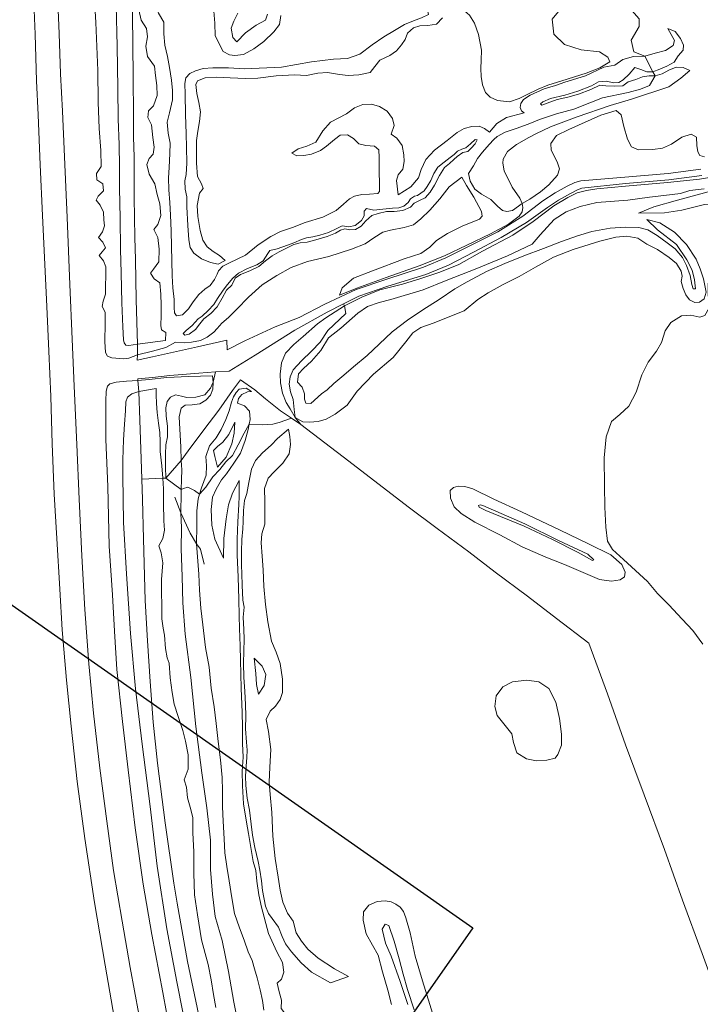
# Model space of a CAD drawing. Header units: metres. Extents: x 69428 to 72581, y 405279 to 408746.
# Tile 29 of 39: x 70349 to 70488, y 408319 to 408520. Entities that reach past the tile are written whole.
import ezdxf

# ---------------------------------------------------------------- set-up
doc = ezdxf.new("R2010")
doc.units = ezdxf.units.M
doc.layers.add('Bladindeling', color=1, linetype='CONTINUOUS', plot=False)
for name, color, linetype, lineweight in [('BS-BINNENKRUINLIJN-KPN', 253, 'CONTINUOUS', 0), ('BS-BINNENTEENLIJN-KPN', 253, 'CONTINUOUS', 0), ('BS-OVERIG-KPN', 253, 'CONTINUOUS', 0), ('BS-RASTER', 253, 'RASTER', 0)]:
    doc.layers.add(name, color=color, linetype=linetype, lineweight=lineweight)
doc.linetypes.add('RASTER', pattern='A,3,-2,[200,RASTER,S=0.75,R=0,X=0,Y=0],-2,3', length=10)

msp = doc.modelspace()

# ---------------------------------------------------------------- linework, layer by layer
at = {"layer": 'Bladindeling'}
msp.add_lwpolyline([(70059.480826, 408602.441538), (70442.02483, 408334.581343), (69982.590105, 407678.440555), (69600.0461, 407946.300751)], close=True, dxfattribs=at)
at = {"layer": 'BS-BINNENKRUINLIJN-KPN'}
for points in [[(70365.506, 408503.126), (70365.418, 408509.605), (70364.982, 408519.404), (70364.819, 408522.84), (70364.954, 408526.082), (70364.969, 408530.013), (70365.087, 408533.061), (70364.942, 408536.85), (70364.711, 408541.015), (70364.373, 408545.631), (70363.753, 408549.325), (70362.323, 408551.413), (70361.256, 408553.415), (70360.293, 408556.281), (70359.543, 408559.719), (70358.795, 408566.634), (70357.27, 408579.056), (70356.088, 408590.216), (70354.941, 408593.591), (70355.004, 408595.915)], [(70374.052, 408533.804), (70374.228, 408528.216), (70374.414, 408524.098), (70373.812, 408521.971), (70374.253, 408519.867), (70375.343, 408518.162), (70375.519, 408516.446), (70375.219, 408514.555), (70375.552, 408512.48), (70376.985, 408510.472)], [(70394.014, 408521.309), (70393.176, 408519.686), (70392.645, 408518.26), (70393.012, 408516.348), (70393.798, 408515.445), (70395.572, 408517.322), (70397.761, 408518.841), (70399.653, 408519.886), (70400.092, 408521.085)], [(70435.793, 408520.345), (70434.544, 408519.093), (70432.833, 408518.817), (70431.167, 408518.733), (70429.876, 408518.317), (70428.628, 408517.22), (70428.174, 408515.957), (70427.45, 408514.852), (70426.44, 408513.588), (70425.043, 408512.643), (70423.006, 408511.714), (70421.964, 408510.422), (70420.997, 408509.21), (70418.691, 408508.701), (70416.569, 408508.565), (70414.782, 408508.792), (70412.333, 408509.21), (70410.342, 408509.081)], [(70481.847, 408518.208), (70483.328, 408517.557), (70484.432, 408516.13), (70484.992, 408514.806), (70484.926, 408513.78), (70483.941, 408512.595), (70483.084, 408511.339), (70481.63, 408510.518), (70480.204, 408509.862), (70478.735, 408509.349)], [(70376.985, 408510.472), (70377.218, 408508.577), (70377.444, 408506.578), (70377.496, 408504.502), (70376.803, 408502.364), (70375.74, 408501.371), (70375.629, 408499.989), (70376.398, 408498.534), (70376.651, 408495.959), (70376.889, 408493.945), (70376.693, 408492.495), (70375.901, 408491.668), (70375.407, 408490.451), (70375.924, 408488.434), (70377.063, 408486.453), (70377.524, 408484.266), (70378.096, 408482.411), (70378.248, 408479.995), (70377.651, 408478.196), (70376.872, 408477.143), (70377.683, 408475.516), (70377.963, 408473.134), (70377.874, 408470.584), (70376.786, 408469.077), (70376.174, 408468.25), (70376.925, 408467.1), (70378.098, 408466.244), (70378.275, 408463.939), (70378.338, 408461.678), (70378.315, 408459.573), (70378.267, 408457.561), (70378.405, 408456.685), (70379.275, 408456.102)], [(70478.735, 408509.349), (70477.503, 408509.365), (70476.343, 408509.826), (70475.105, 408510.25), (70473.908, 408508.843), (70472.713, 408507.691)], [(70479.25, 408508.487), (70480.666, 408508.946), (70482.041, 408509.671), (70483.531, 408510.256), (70484.988, 408510.234), (70486.288, 408509.606)], [(70391.438, 408470.803), (70390.278, 408471.815), (70388.956, 408472.688), (70387.727, 408473.59), (70386.827, 408474.956), (70386.28, 408476.957), (70385.837, 408479.791), (70385.685, 408482.046), (70386.185, 408484.58), (70386.929, 408485.488), (70386.611, 408486.505), (70385.768, 408487.979), (70385.552, 408490.676), (70385.532, 408492.945), (70385.59, 408495.286), (70385.85, 408497.248), (70386.151, 408499.178), (70386.375, 408501.186), (70386.053, 408503.081), (70385.63, 408504.927), (70385.404, 408506.718), (70385.753, 408507.509), (70387.301, 408508.138), (70389.71, 408508.243), (70392.441, 408508.126), (70395.576, 408507.97), (70398.064, 408508.045), (70401.849, 408508.528), (70405.602, 408508.69), (70408.058, 408508.603), (70410.342, 408509.081)], [(70472.605, 408506.501), (70473.703, 408507.311), (70475.276, 408507.772), (70476.674, 408508.299), (70478.02, 408508.486), (70479.25, 408508.487)], [(70472.605, 408506.501), (70470.873, 408506.421), (70469.185, 408506.476), (70467.915, 408506.601), (70466.074, 408505.747), (70463.61, 408504.756), (70461.418, 408504.137), (70459.205, 408503.698), (70457.2, 408502.944), (70456.072, 408502.504), (70455.834, 408502.775), (70456.282, 408503.239), (70457.863, 408503.868), (70460.818, 408504.572), (70463.474, 408505.384), (70466.214, 408506.471), (70467.686, 408507.304), (70469.275, 408507.403), (70470.747, 408507.109), (70471.792, 408507.129), (70472.713, 408507.691)], [(70365.506, 408503.126), (70365.687, 408497.777), (70366.023, 408493.295), (70366.074, 408490.003), (70365.128, 408488.609), (70365.184, 408487.313), (70366.4, 408486.458), (70366.584, 408485.046), (70365.487, 408483.939), (70365.052, 408483.123), (70365.914, 408482.124), (70366.561, 408480.682), (70366.614, 408479.108), (70366.766, 408477.934), (70366.339, 408476.676), (70365.545, 408475.539), (70366.438, 408474.584), (70366.966, 408473.422), (70366.283, 408472.621), (70365.647, 408471.849), (70366.534, 408470.748), (70367.024, 408469.519), (70367.05, 408467.528), (70366.993, 408465.778), (70366.958, 408463.927), (70366.518, 408462.523), (70366.268, 408461.448), (70366.89, 408460.272), (70366.931, 408457.949), (70366.859, 408454.313), (70366.944, 408452.076), (70367.371, 408451.308), (70368.295, 408450.93), (70370.65, 408450.779), (70371.723, 408450.858), (70373.493, 408451.57)], [(70412.94, 408499.053), (70416.206, 408500.761), (70417.857, 408501.966), (70419.563, 408502.639), (70421.333, 408502.712), (70422.925, 408502.273), (70424.483, 408501.317), (70425.584, 408499.823), (70425.939, 408498.346), (70425.344, 408496.58), (70426.469, 408495.782), (70427.531, 408494.283), (70427.912, 408492.37), (70427.959, 408491.039), (70427.7, 408489.454), (70426.722, 408488.3), (70426.377, 408487.168), (70426.76, 408484.194)], [(70445.372, 408497.04), (70446.9, 408498.764), (70448.865, 408499.981), (70452.502, 408500.961)], [(70405.036, 408492.716), (70406.339, 408493.627), (70408.102, 408494.131), (70409.92, 408494.981), (70411.374, 408497.259), (70412.94, 408499.053)], [(70412.497, 408476.562), (70414.206, 408477.369), (70415.299, 408477.914), (70416.694, 408477.68), (70417.966, 408477.952), (70419.238, 408478.991), (70419.826, 408479.935), (70419.836, 408480.891), (70420.281, 408481.425), (70421.783, 408481.077), (70423.595, 408481.305), (70425.557, 408481.499), (70426.903, 408481.57), (70427.921, 408481.904), (70428.771, 408482.657), (70429.294, 408483.414), (70430.065, 408483.964), (70430.712, 408484.124), (70432.086, 408485.06), (70432.701, 408485.907), (70433.396, 408487.174), (70434.037, 408488.607), (70434.857, 408489.889), (70436.157, 408490.929), (70437.368, 408491.824), (70438.174, 408492.493), (70438.842, 408493.169), (70439.736, 408493.554), (70440.56, 408493.811), (70441.526, 408494.626), (70442.506, 408495.506), (70442.904, 408495.453), (70442.47, 408494.604), (70441.644, 408493.727), (70441.002, 408493.099), (70439.981, 408492.859), (70438.818, 408492.044), (70438.136, 408491.423), (70437.245, 408490.625), (70436.181, 408489.798), (70435.201, 408488.152), (70434.176, 408486.218), (70433.306, 408484.789), (70432.236, 408483.596), (70431.213, 408483.163), (70429.998, 408482.519), (70429.263, 408481.727), (70427.697, 408481.004), (70425.908, 408480.796), (70424.374, 408480.837), (70422.631, 408480.438), (70421.396, 408479.998), (70420.137, 408478.932), (70419.223, 408477.863), (70418.009, 408477.172), (70416.873, 408477.073), (70415.855, 408477.285), (70414.992, 408477.007), (70413.949, 408476.389), (70412.25, 408475.742)], [(70414.748, 408463.774), (70415.285, 408465.274), (70417.654, 408467.208), (70421.528, 408468.711), (70427.966, 408471.165), (70431.351, 408472.254), (70433.192, 408473.544), (70434.555, 408474.928), (70436.818, 408476.304), (70439.802, 408477.843), (70443.392, 408479.254), (70443.901, 408479.865), (70443.766, 408480.819), (70442.22, 408483.772), (70440.711, 408486.136), (70439.724, 408487.843)], [(70489.252, 408485.45), (70486.343, 408485.082), (70484.399, 408484.477), (70480.994, 408484.114), (70478.073, 408483.73), (70473.636, 408483.153)], [(70475.86, 408480.472), (70478.955, 408481.746), (70483.769, 408483.144), (70490.076, 408484.839)], [(70412.507, 408455.017), (70415.015, 408457.031), (70418.504, 408460.104), (70420.453, 408461.438), (70422.865, 408462.285), (70425.252, 408462.895), (70431.827, 408464.834), (70436.575, 408466.722), (70442.835, 408469.212), (70449.066, 408471.749), (70454.087, 408474.161), (70455.751, 408476.039), (70458.58, 408479.215), (70461.033, 408480.775), (70463.896, 408481.838), (70467.305, 408482.692), (70473.636, 408483.153)], [(70477.538, 408479.168), (70479.685, 408477.066), (70483.572, 408474.068), (70485.694, 408470.978), (70486.777, 408468.823), (70487.288, 408466.887), (70487.502, 408465.068), (70487.017, 408465.061), (70486.737, 408465.945), (70486.371, 408467.737), (70485.663, 408469.81), (70484.802, 408471.444), (70483.324, 408473.174), (70481.683, 408474.436), (70479.646, 408475.957), (70477.738, 408477.06), (70475.881, 408477.575)], [(70412.25, 408475.742), (70409.963, 408475.013), (70408.137, 408474.57), (70406.76, 408474.418), (70405.457, 408474.08), (70403.942, 408473.326), (70402.439, 408472.615), (70401.039, 408471.801), (70399.672, 408470.728), (70398.297, 408469.616), (70396.425, 408468.706), (70394.573, 408467.969), (70393.478, 408467.223), (70392.807, 408465.795), (70391.678, 408464.758), (70390.811, 408463.146), (70389.779, 408461.37), (70388.483, 408460.025), (70387.057, 408458.951), (70386.231, 408457.873), (70385.347, 408456.747), (70384.029, 408455.761), (70383.205, 408455.612), (70382.869, 408455.947), (70383.465, 408456.55), (70384.662, 408457.537), (70385.928, 408458.949), (70386.715, 408459.446), (70387.962, 408460.642), (70389.072, 408461.839), (70389.849, 408463.042), (70391.028, 408464.738), (70391.868, 408465.915), (70392.952, 408467.248), (70394.152, 408468.267), (70395.981, 408469.172), (70397.856, 408469.953), (70399.142, 408470.753), (70400.109, 408472.242), (70400.529, 408472.846), (70402.035, 408473.211), (70404.118, 408473.968), (70405.466, 408474.437), (70406.971, 408475.081), (70408.03, 408475.454), (70409.303, 408475.686), (70410.717, 408475.964), (70412.497, 408476.562)], [(70475.881, 408477.575), (70473.149, 408477.653), (70470.024, 408477.438), (70466.322, 408476.742), (70463.385, 408475.881), (70460.133, 408474.695), (70456.409, 408473.303), (70452.426, 408471.772), (70448.561, 408470.234), (70444.803, 408468.582), (70440.852, 408466.467), (70438.329, 408465.007), (70435.09, 408462.893), (70431.769, 408460.757), (70428.667, 408458.652), (70425.524, 408456.247), (70422.853, 408453.725), (70420.443, 408451.4), (70417.637, 408449.148), (70415.626, 408447.419), (70413.631, 408445.691), (70412.272, 408444.437), (70411.09, 408443.617), (70408.893, 408441.632)], [(70373.493, 408451.57), (70376.56, 408452.326), (70379.325, 408453.061), (70381.268, 408454.144)], [(70412.507, 408455.017), (70410.945, 408452.475), (70409.038, 408450.282), (70407.44, 408448.77), (70406.363, 408447.664), (70406.175, 408446.002), (70407.159, 408444.982), (70407.593, 408443.606), (70407.634, 408442.501), (70407.864, 408441.702), (70408.893, 408441.632)], [(70373.575, 408446.328), (70371.274, 408446.224), (70369.118, 408446.002), (70367.886, 408445.654), (70367.359, 408445.142), (70367.134, 408444.161), (70367.056, 408442.098), (70367.055, 408434.308), (70367.466, 408424.677), (70367.709, 408412.521), (70368.411, 408402.581), (70368.803, 408395.168), (70369.301, 408387.356), (70370.444, 408376.707), (70371.576, 408366.882), (70373.056, 408355.055), (70374.666, 408343.553), (70376.454, 408333.218), (70378.666, 408321.441), (70380.914, 408309.198)], [(70388.831, 408447.303), (70383.93, 408447.147), (70379.481, 408446.917), (70375.858, 408446.546), (70373.575, 408446.328)], [(70378.668, 408426.415), (70378.511, 408428.905), (70378.121, 408431.865), (70378.142, 408433.865), (70378.064, 408435.686), (70377.768, 408437.633), (70377.496, 408439.78), (70377.418, 408441.64), (70377.314, 408443.375), (70377.324, 408444.685)], [(70396.76, 408444.094), (70395.989, 408444.028), (70394.835, 408443.473), (70394.106, 408442.675), (70393.916, 408441.719), (70395.358, 408441.147), (70396.394, 408440.037), (70396.489, 408438.346), (70396.314, 408437.393)], [(70393.418, 408437.805), (70392.172, 408435.339), (70390.912, 408433.763), (70389.879, 408432.826), (70389.063, 408432.058), (70389.306, 408430.812), (70389.873, 408428.631)], [(70396.314, 408437.393), (70396.116, 408436.316), (70395.484, 408434.116), (70394.558, 408431.496), (70393.193, 408429.447), (70391.714, 408427.247), (70390.694, 408426.044), (70389.59, 408424.137), (70388.856, 408422.508), (70388.555, 408419.99), (70388.686, 408416.828), (70389.333, 408413.912), (70391.104, 408410.081)], [(70399.664, 408339.061), (70399.012, 408342.217), (70398.806, 408344.177), (70398.525, 408346.414), (70398.171, 408348.132), (70397.48, 408351.031), (70396.998, 408353.531), (70396.696, 408355.791), (70396.359, 408358.654), (70395.886, 408361.072), (70395.613, 408363.65), (70395.541, 408365.577), (70395.723, 408367.576), (70395.829, 408369.393), (70395.876, 408370.86), (70395.781, 408372.528), (70395.596, 408375.253), (70395.605, 408377.9), (70395.539, 408380.102), (70395.446, 408382.942), (70395.209, 408385.709), (70395.174, 408388.605), (70395.232, 408391.103), (70395.315, 408393.532), (70395.247, 408395.494), (70395.065, 408398.004), (70395.328, 408400.055), (70395.05, 408401.473), (70394.906, 408404.547), (70394.811, 408406.87), (70394.73, 408408.621), (70394.717, 408411.396), (70394.827, 408413.852), (70394.993, 408416.023), (70395.058, 408417.573), (70395.16, 408419.825), (70395.338, 408421.804), (70395.812, 408423.248), (70396.227, 408425.534), (70396.788, 408428.214), (70397.628, 408430.029), (70399.006, 408431.553), (70400.791, 408433.1), (70402.094, 408434.462), (70404.378, 408436.41)], [(70389.506, 408318.33), (70389.055, 408320.991), (70388.539, 408324.016), (70387.942, 408327.148), (70387.311, 408329.395), (70386.588, 408332.191), (70385.79, 408337.237), (70385.183, 408341.334), (70384.989, 408345.748), (70385.004, 408350.116), (70384.821, 408353.989), (70384.776, 408357.164), (70384.274, 408359.22), (70383.692, 408361.169), (70383.533, 408363.338), (70383.011, 408364.837), (70383.837, 408366.97), (70383.859, 408369.918), (70383.284, 408372.71), (70382.734, 408374.871), (70381.825, 408377.743), (70381.028, 408380.272), (70380.571, 408382.635), (70380.177, 408385.611), (70379.998, 408388.63), (70379.542, 408389.754), (70379.232, 408391.638), (70379.035, 408394.339), (70378.734, 408395.76), (70378.509, 408397.665), (70378.503, 408400.272), (70378.43, 408403.258), (70378.442, 408405.739), (70378.707, 408409.116), (70378.343, 408411.155), (70377.853, 408412.569), (70378.702, 408414.086), (70379, 408415.762), (70378.897, 408417.693), (70378.844, 408421.263), (70378.796, 408424.191), (70378.668, 408426.415)], [(70394.303, 408425.905), (70394.25, 408424.367), (70394.248, 408422.646), (70394.216, 408421.03), (70394.017, 408417.487), (70393.888, 408413.932), (70393.898, 408410.742), (70394.102, 408406.198), (70394.23, 408401.712), (70394.284, 408398.306), (70394.341, 408395.681), (70394.49, 408392.195), (70394.539, 408389.22), (70394.702, 408383.52), (70394.883, 408378.544), (70394.938, 408375.656), (70394.963, 408372.254), (70395.096, 408369.43), (70394.903, 408366.561), (70394.932, 408363.602), (70395.132, 408359.905), (70395.756, 408356.161), (70396.195, 408353.876), (70397.1, 408348.158), (70397.66, 408346.338), (70397.886, 408344.116), (70398.276, 408341.34), (70398.814, 408338.849)], [(70398.189, 408382.32), (70399.409, 408384.073), (70399.719, 408386.328), (70398.945, 408387.998), (70397.348, 408389.621)], [(70399.664, 408339.061), (70400.237, 408337.533), (70401.031, 408336.515), (70402.279, 408334.771), (70403.038, 408332.84), (70403.762, 408331.364), (70404.933, 408329.691), (70406.968, 408327.448), (70409.042, 408325.594), (70412.935, 408323.4), (70416.592, 408324.675)], [(70398.814, 408338.849), (70400.289, 408333.463), (70401.977, 408329.706), (70403.144, 408327.558), (70403.383, 408325.558), (70402.914, 408324.154), (70402.019, 408323.313), (70402.428, 408321.527), (70402.908, 408319.831), (70402.864, 408318.167), (70404.034, 408316.62), (70404.577, 408315.35), (70403.418, 408314.33), (70403.348, 408311.392), (70403.841, 408308.65), (70404.388, 408305.49)], [(70430.028, 408317.886), (70428.634, 408322.004), (70427.753, 408325.172), (70426.977, 408328.261), (70425.899, 408331.883), (70424.837, 408335.06), (70424.079, 408335.38), (70423.472, 408334.317), (70424.185, 408331.449), (70425.302, 408328.843), (70427.168, 408323.685), (70428.735, 408318.989)]]:
    msp.add_lwpolyline(points, dxfattribs=at)
msp.add_lwpolyline([(70458.298, 408413.862), (70452.496, 408416.583), (70444.65, 408419.779), (70443.306, 408420.459), (70443.149, 408420.788), (70443.465, 408420.952), (70444.047, 408420.831), (70452.632, 408417.095), (70459.524, 408413.657), (70465.507, 408410.907), (70466.719, 408409.747), (70466.434, 408409.583), (70465.816, 408409.959), (70463.524, 408411.211)], close=True, dxfattribs=at)
at = {"layer": 'BS-BINNENTEENLIJN-KPN'}
for points in [[(70380.05, 408510.247), (70379.646, 408512.484), (70379.074, 408514.789), (70378.918, 408517.124), (70378.905, 408519.495), (70377.802, 408521.314), (70377.298, 408522.854), (70378.426, 408524.918), (70379.122, 408527.17), (70379.16, 408529.791), (70378.862, 408532.962), (70378.768, 408536.125), (70379.008, 408541.724)], [(70369.495, 408505.998), (70369.378, 408514.553), (70369.182, 408522.88), (70369.184, 408531.246), (70369.156, 408532.357)], [(70402.9, 408510.286), (70409.019, 408511.392), (70413.553, 408511.892), (70416.389, 408512.072), (70418.899, 408512.941), (70421.452, 408514.812), (70423.821, 408516.477), (70425.986, 408517.801), (70428.046, 408518.964), (70429.891, 408519.771), (70431.496, 408520.358), (70432.93, 408521.007), (70432.776, 408521.679), (70431.362, 408522.151), (70429.14, 408522.732), (70427.059, 408523.478), (70425.029, 408524.681), (70423.888, 408525.9), (70422.797, 408527.934)], [(70402.808, 408520.858), (70402.515, 408518.975), (70401.366, 408517.474), (70399.339, 408515.525), (70397.292, 408514.052), (70395.132, 408512.903), (70393.358, 408512.638), (70392.267, 408512.813), (70391, 408513.506), (70389.377, 408516.666), (70389.316, 408519.286), (70389.126, 408521.736)], [(70477.132, 408512.516), (70479.238, 408513.154), (70481.373, 408513.682), (70482.933, 408514.721), (70483.195, 408515.722), (70481.847, 408518.208)], [(70470.997, 408510.692), (70472.627, 408511.88), (70474.806, 408512.494), (70477.132, 408512.516)], [(70380.05, 408510.247), (70380.47, 408507.659), (70380.624, 408505.525), (70380.637, 408503.589), (70380.068, 408500.96), (70379.548, 408499.037), (70379.794, 408496.815), (70380.182, 408494.764), (70380.112, 408492.65), (70379.959, 408489.816), (70379.842, 408487.69), (70379.936, 408485.237), (70380.107, 408482.63), (70380.254, 408480.077), (70380.377, 408476.892), (70380.457, 408473.71), (70380.525, 408470.779), (70380.579, 408467.707), (70380.712, 408465.279), (70380.985, 408462.873), (70380.98, 408461.258), (70381.036, 408460.161), (70381.471, 408459.562), (70382.707, 408459.715), (70383.915, 408460.945), (70384.868, 408462.355), (70386.055, 408463.852), (70387.256, 408464.988), (70388.364, 408465.703), (70389.206, 408466.938), (70389.793, 408468.062), (70390.075, 408468.687), (70390.911, 408469.636), (70392.274, 408470.336), (70395.533, 408471.892), (70398.135, 408474.047), (70400.737, 408475.715), (70402.682, 408476.713), (70405.151, 408477.587), (70407.734, 408478.612), (70411.364, 408479.692)], [(70402.9, 408510.286), (70395.378, 408509.938), (70392.066, 408510.134), (70388.921, 408510.152), (70386.901, 408510.028), (70385.369, 408509.544), (70384.164, 408509.011), (70383.389, 408508.134), (70383.184, 408506.974), (70383.213, 408504.795), (70383.304, 408500.641), (70383.442, 408496.676), (70383.517, 408493.985), (70383.56, 408490.681), (70383.417, 408488.353), (70383.174, 408487.083), (70383.234, 408485.402), (70383.557, 408483.836), (70383.596, 408481.806), (70383.763, 408477.972), (70383.968, 408475.035), (70384.295, 408473.505), (70385.004, 408472.307), (70386.586, 408471.169), (70388.404, 408470.4), (70389.958, 408470.088), (70391.438, 408470.803)], [(70452.502, 408500.961), (70451.914, 408501.372), (70451.65, 408502.067), (70451.794, 408502.889), (70452.371, 408503.691), (70453.719, 408504.591), (70456.595, 408505.863), (70458.85, 408506.547), (70460.804, 408507.213), (70464.991, 408508.53), (70468.766, 408510.258), (70470.997, 408510.692)], [(70486.288, 408509.606), (70484.488, 408508.041), (70482.049, 408506.255), (70474.423, 408503.724)], [(70373.503, 408453.734), (70371.709, 408453.457), (70371.127, 408453.512), (70370.769, 408454), (70370.659, 408454.621), (70370.539, 408457.257), (70370.339, 408462.204), (70370.148, 408468.296), (70370.045, 408473.1), (70369.982, 408479.485), (70369.835, 408485.594), (70369.842, 408489.973), (70369.748, 408494.479), (70369.574, 408499.702), (70369.495, 408505.998)], [(70474.423, 408503.724), (70470.046, 408502.431), (70463.275, 408500.162), (70457.892, 408498.103), (70454.848, 408496.684), (70453.406, 408495.91), (70450.937, 408494.468), (70449.104, 408493.052), (70448.178, 408491.526), (70448.156, 408490.696), (70448.431, 408489.126), (70450.026, 408485.77), (70451.574, 408483.549), (70452.057, 408482.442)], [(70426.76, 408484.194), (70429.315, 408485.875), (70430.885, 408487.73), (70431.443, 408489.42), (70432.414, 408491.427), (70434.197, 408493.36), (70436.732, 408495.292), (70438.823, 408496.961), (70440.199, 408497.744), (70441.768, 408498.164), (70443.311, 408498.21), (70444.376, 408497.76), (70445.372, 408497.04)], [(70411.364, 408479.692), (70414.089, 408481.032), (70415.584, 408482.345), (70416.821, 408483.379), (70417.854, 408483.954), (70419.298, 408484.271), (70420.886, 408484.378), (70422.592, 408484.469), (70422.923, 408484.905), (70422.956, 408486.313), (70422.862, 408489.097), (70422.887, 408491.868), (70422.806, 408493.398), (70421.884, 408494.156), (70420.127, 408494.279), (70418.726, 408494.651), (70417.592, 408495.727), (70416.382, 408496.502), (70414.889, 408496.379), (70413.771, 408495.519), (70412.143, 408494.165)], [(70412.143, 408494.165), (70410.902, 408493.247), (70409.038, 408492.53), (70407.506, 408492.258), (70406.049, 408492.191), (70405.036, 408492.716)], [(70473.146, 408486.025), (70481.78, 408486.779), (70488.264, 408487.443), (70494.434, 408488.469), (70498.78, 408489.29), (70503.593, 408490.43), (70506.882, 408492.032), (70509.62, 408493.488), (70512.125, 408494.141), (70513.95, 408494.092), (70516.101, 408494.128), (70517.361, 408493.301), (70517.848, 408492.273)], [(70439.724, 408487.843), (70437.133, 408485.838), (70435.283, 408483.439), (70433.208, 408481.079), (70431.368, 408479.297), (70429.913, 408478.099), (70427.947, 408477.539), (70425.182, 408477.045), (70423.634, 408476.59), (70421.808, 408475.422), (70420.023, 408474.208), (70417.22, 408473.104), (70412.598, 408471.66)], [(70415.777, 408461.546), (70419.356, 408463.369), (70423.007, 408464.833), (70427.666, 408466.017), (70431.363, 408467.18), (70435.242, 408468.436), (70439.112, 408470.026), (70443.963, 408472.699), (70450.179, 408476.013), (70454.3, 408478.759), (70458.546, 408481.977), (70461.413, 408483.716), (70463.335, 408484.612), (70465.228, 408485.111), (70467.353, 408485.468), (70473.146, 408486.025)], [(70452.057, 408482.442), (70452.211, 408481.63), (70452.053, 408480.752), (70451.489, 408479.903), (70449.251, 408478.272), (70445.63, 408476.282), (70440.767, 408473.955), (70436.21, 408471.767), (70431.07, 408469.733), (70424.329, 408467.386), (70418.287, 408465.175), (70414.748, 408463.774)], [(70499.754, 408482.909), (70496.175, 408482.284), (70492.631, 408482.132), (70489.284, 408482.283), (70484.669, 408481.13), (70481.128, 408480.546), (70475.86, 408480.472)], [(70477.538, 408479.168), (70480.166, 408478.491), (70483.204, 408476.641), (70485.655, 408474.118), (70487.606, 408471.08), (70488.432, 408469.122), (70489.108, 408467.106), (70489.664, 408464.382), (70489.246, 408462.989), (70488.291, 408462.296), (70487.321, 408462.259), (70486.269, 408462.789), (70485.492, 408463.803), (70484.935, 408465.116), (70484.56, 408466.504), (70484.729, 408467.645), (70484.568, 408468.672), (70483.593, 408470.193), (70482.069, 408471.466), (70479.707, 408473.038), (70477.535, 408474.175)], [(70407.275, 408437.865), (70408.636, 408437.801), (70410.375, 408437.976), (70412.073, 408438.421), (70413.868, 408439.462), (70416.309, 408441.273), (70418.406, 408444.125), (70421.688, 408447.6), (70425.742, 408451.039), (70428.302, 408454.249), (70429.736, 408456.068), (70431.354, 408457.119), (70434.087, 408458.071), (70437.637, 408459.5), (70440.245, 408460.562), (70443.046, 408462.837), (70445.1, 408464.233), (70448.193, 408465.937), (70451.465, 408467.549), (70454.773, 408469.488), (70458.503, 408471.505), (70462.488, 408473.103), (70467.932, 408474.767), (70471.173, 408475.595), (70473.452, 408475.825), (70475.719, 408475.405), (70477.535, 408474.175)], [(70412.598, 408471.66), (70408.263, 408470.59), (70404.919, 408469.393), (70401.955, 408467.733), (70398.992, 408465.858), (70396.155, 408463.338), (70393.763, 408460.897), (70392.063, 408459.176), (70390.752, 408458.026), (70389.785, 408456.921), (70389.098, 408456.179), (70387.761, 408455.142), (70386.393, 408454.509), (70384.554, 408454.132), (70383.125, 408454.027), (70381.268, 408454.144)], [(70411.963, 408459.127), (70415.777, 408461.546)], [(70405.677, 408438.807), (70404.723, 408440.517), (70403.878, 408441.873), (70403.121, 408443.748), (70402.704, 408445.873), (70402.66, 408447.593), (70402.909, 408449.95), (70403.77, 408451.907), (70405.46, 408453.699), (70407.374, 408455.343), (70410.293, 408457.876), (70411.963, 408459.127)], [(70379.275, 408456.102), (70379.239, 408454.47), (70373.503, 408453.734)], [(70388.97, 408445.996), (70388.911, 408444.56), (70388.397, 408443.319), (70387.433, 408442.29), (70386.219, 408441.596), (70384.695, 408441.336), (70383.23, 408441.316), (70382.407, 408440.669), (70382.048, 408438.914), (70382.362, 408432.714), (70382.395, 408429.982)], [(70388.831, 408447.303), (70388.97, 408445.996)], [(70373.761, 408444.052), (70372.378, 408443.634), (70371.474, 408442.938), (70371.104, 408441.971), (70371.044, 408440.147), (70370.857, 408437.431), (70370.616, 408434.223), (70370.501, 408430.164), (70370.524, 408426.914), (70370.671, 408417.356), (70371.27, 408406.857), (70372.094, 408394.681), (70373.124, 408383.372), (70374.456, 408372.107), (70376.122, 408359.355), (70377.502, 408347.166), (70379.521, 408334.421), (70381.541, 408323.616), (70383.939, 408311.529), (70386.508, 408300.562), (70388.673, 408290.823), (70391.487, 408279.692), (70394.46, 408267.663)], [(70377.324, 408444.685), (70373.761, 408444.052)], [(70386.191, 408423.119), (70386.577, 408424.429), (70387.516, 408427.034), (70387.618, 408428.886), (70387.498, 408430.844), (70388.206, 408432.994), (70389.558, 408434.658), (70390.573, 408436.348), (70391.533, 408438.381), (70392.261, 408440.112), (70392.69, 408441.88), (70393.092, 408442.981), (70393.651, 408443.901), (70394.242, 408444.583), (70395.677, 408444.787), (70396.76, 408444.094)], [(70389.873, 408428.631), (70391.617, 408430.671), (70392.796, 408433.426), (70393.28, 408435.588), (70393.418, 408437.805)], [(70407.275, 408437.865), (70405.677, 408438.807)], [(70404.378, 408436.41), (70404.642, 408434.926), (70404.743, 408433.281), (70404.502, 408431.332), (70403.209, 408429.461), (70401.443, 408427.687), (70400.197, 408426.409), (70399.43, 408424.309), (70399.5, 408421.636), (70399.531, 408418.564), (70399.482, 408417.026), (70398.916, 408415.051), (70398.739, 408413.209), (70399.003, 408410.459), (70399.178, 408407.659), (70399.294, 408404.274), (70399.646, 408400.608), (70400.14, 408397.089), (70400.878, 408393.12), (70401.853, 408390.9), (70402.655, 408388.548), (70403.138, 408385.385), (70403.12, 408382.617), (70402.63, 408381.193), (70401.726, 408379.859), (70400.594, 408378.802), (70399.818, 408377.137), (70400.277, 408374.66), (70400.766, 408371), (70400.516, 408367.432), (70400.406, 408364.333), (70400.607, 408361.844), (70400.959, 408358.181), (70401.157, 408353.304), (70401.632, 408348.735), (70402.253, 408344.956)], [(70382.395, 408429.982), (70382.544, 408428.107), (70382.468, 408426.154), (70382.419, 408424.105)], [(70391.104, 408410.081), (70391.13, 408414.076), (70391.641, 408418.076), (70392.113, 408420.924), (70392.933, 408423.342), (70394.303, 408425.905)], [(70382.419, 408424.105), (70382.402, 408423.401), (70382.358, 408419.319)], [(70385.583, 408413.022), (70385.6, 408416.66), (70385.628, 408419.742), (70385.918, 408422.193), (70386.191, 408423.119)], [(70382.358, 408419.319), (70382.48, 408416.244), (70382.459, 408411.955), (70382.645, 408406.333), (70382.767, 408400.941), (70383.234, 408394.529), (70384.389, 408385.726), (70385.399, 408375.714), (70386.618, 408366.266), (70387.694, 408359.128), (70388.389, 408352.501), (70388.424, 408346.515), (70388.802, 408341.485), (70389.352, 408336.921), (70390.813, 408332.045), (70392.089, 408325.722), (70393.182, 408319.404), (70394.034, 408315.433)], [(70399.297, 408317.788), (70399.066, 408319.81), (70398.531, 408321.983), (70397.948, 408324.403), (70397.403, 408326.223), (70396.908, 408327.931), (70396.129, 408329.727), (70395.297, 408332.087), (70394.327, 408334.636), (70393.35, 408337.546), (70392.764, 408340.726), (70392.252, 408344.173), (70391.753, 408347.108), (70391.37, 408349.927), (70391.194, 408352.805), (70391.039, 408356.393), (70390.882, 408359.303), (70390.874, 408362.592), (70390.792, 408365.283), (70390.437, 408368.875), (70390.013, 408372.642), (70389.566, 408376.323), (70389.142, 408379.694), (70388.582, 408383.564), (70388.121, 408387.797), (70387.409, 408391.825), (70386.827, 408396.459), (70386.472, 408399.883), (70386.164, 408403.507), (70386.035, 408406.778), (70385.583, 408413.022)], [(70397.348, 408389.621), (70397.675, 408386.555), (70397.801, 408384.296), (70398.189, 408382.32)], [(70416.592, 408324.675), (70413.767, 408326.231), (70410.385, 408328.412), (70408.282, 408330.229), (70407.002, 408331.898), (70405.944, 408333.598), (70405.271, 408335.972), (70404.137, 408337.626), (70403.202, 408339.842), (70402.613, 408342.317), (70402.253, 408344.956)], [(70425.388, 408318.97), (70424.603, 408321.863), (70423.539, 408325.653), (70422.645, 408329.065), (70421.51, 408331.073), (70420.211, 408333.374), (70419.609, 408336.198), (70419.66, 408337.886), (70420.737, 408339.225), (70422.464, 408339.965), (70424.067, 408340.103), (70425.308, 408339.895), (70426.286, 408339.47), (70427.178, 408338.805), (70427.825, 408337.951), (70428.342, 408336.645), (70429.168, 408333.6), (70430.212, 408328.807), (70431.688, 408323.788), (70434.095, 408316.107)]]:
    msp.add_lwpolyline(points, dxfattribs=at)
msp.add_lwpolyline([(70456.9, 408410.24), (70452.106, 408412.352), (70447.499, 408414.84), (70442.429, 408417.426), (70439.614, 408419.151), (70438.21, 408420.513), (70437.408, 408422.324), (70437.372, 408423.911), (70438.064, 408424.481), (70439.033, 408424.751), (70440.353, 408424.667), (70442.014, 408424.234), (70446.257, 408422.142), (70451.941, 408419.554), (70459.85, 408415.803), (70465.618, 408413.017), (70470.21, 408410.729), (70472.44, 408408.771), (70473.143, 408407.22), (70472.984, 408406.252), (70472.087, 408405.619), (70470.288, 408405.348), (70467.858, 408405.726), (70460.71, 408408.743)], close=True, dxfattribs=at)
at = {"layer": 'BS-OVERIG-KPN'}
for points in [[(70358.176, 408501.327), (70357.75, 408508.948), (70357.5, 408517.17), (70357.235, 408523.527), (70356.912, 408529.806), (70356.434, 408536.099), (70355.891, 408542.455), (70355.195, 408548.264), (70354.379, 408554.988), (70353.518, 408561.139), (70352.754, 408567.689), (70351.984, 408574.307), (70351.176, 408581.725), (70350.172, 408591.102)], [(70349.404, 408554.993), (70349.702, 408552.492), (70350.465, 408545.807), (70351.219, 408538.955), (70351.761, 408532.151), (70352.274, 408525.283), (70352.627, 408517.014), (70352.907, 408507.526), (70353.226, 408500.547)], [(70427.251, 408540.789), (70426.28, 408538.648), (70425.416, 408536.695), (70424.687, 408534.562), (70424.961, 408532.018), (70425.657, 408530.136), (70426.694, 408528.006), (70427.686, 408526.899), (70429.291, 408525.704), (70431.037, 408524.627), (70433.062, 408523.955), (70435.767, 408523.442), (70438.205, 408522.746), (70439.88, 408522.112), (70441.327, 408520.874), (70442.304, 408519.235), (70443.126, 408516.959), (70443.8, 408513.79)], [(70477.132, 408512.516), (70474.912, 408513.444), (70474.302, 408515.815), (70475.939, 408518.61), (70475.958, 408520.181), (70474.438, 408521.882), (70470.178, 408523.808), (70466.148, 408524.667), (70464.212, 408523.849), (70462.044, 408522.102), (70459.486, 408521.64), (70458.215, 408520.075), (70458.529, 408517.004), (70460.729, 408514.928), (70464.092, 408513.819), (70467.856, 408513.409), (70469.557, 408512.327), (70469.956, 408511.355)], [(70443.8, 408513.79), (70443.687, 408511.724), (70443.621, 408510.039), (70443.683, 408508.359), (70443.985, 408506.688), (70444.583, 408505.093), (70445.556, 408504.141), (70447.06, 408503.506), (70449.455, 408503.244), (70451.467, 408503.911), (70452.963, 408504.636), (70455.32, 408505.787), (70457.327, 408506.604), (70460.208, 408507.495), (70465.167, 408509.095), (70467.964, 408510.159), (70469.956, 408511.355)], [(70478.735, 408509.349), (70477.132, 408512.516)], [(70473.72, 408505.108), (70476.268, 408505.786), (70478.049, 408506.553), (70479.25, 408508.487)], [(70479.25, 408508.487), (70478.735, 408509.349)], [(70473.72, 408505.108), (70468.511, 408504.059), (70465.88, 408503), (70462.652, 408501.689), (70459.105, 408500.735), (70455.623, 408499.584), (70453.298, 408498.646), (70450.86, 408497.779), (70448.619, 408497.009), (70446.988, 408496.11), (70446.254, 408495.539), (70445.339, 408494.493), (70443.999, 408492.917), (70442.97, 408491.655), (70442.108, 408490.131), (70441.098, 408488.551), (70441.47, 408487.02), (70442.388, 408485.389), (70443.763, 408484.384), (70445.649, 408483.263), (70447.028, 408481.928), (70448.053, 408481.06), (70448.958, 408480.82), (70450.098, 408481.021), (70452.057, 408482.442)], [(70353.226, 408500.547), (70353.645, 408490.319), (70354.131, 408480.03), (70354.564, 408470.015), (70355.009, 408461.462), (70355.391, 408452.296), (70355.775, 408443.071), (70356.088, 408433.414), (70356.506, 408423.163), (70357.008, 408414.105), (70357.645, 408403.717), (70358.155, 408395.447), (70359.009, 408385.185), (70359.928, 408375.798), (70361.214, 408364.481), (70362.725, 408352.855), (70364.722, 408339.773), (70366.898, 408326.999), (70369.102, 408314.387)], [(70358.176, 408501.327), (70358.569, 408491.962), (70359.152, 408479.616), (70359.672, 408465.894), (70360.135, 408454.781), (70360.573, 408445.146), (70361.085, 408433.258), (70361.584, 408422.091), (70362.113, 408410.56), (70362.752, 408399.608), (70363.564, 408388.47), (70364.524, 408378.402), (70365.839, 408367.176), (70367.217, 408356.359), (70368.636, 408346.304), (70370.369, 408335.964), (70371.995, 408326.512), (70373.787, 408317.02)], [(70452.057, 408482.442), (70453.629, 408483.326), (70455.849, 408484.814), (70457.52, 408486.268), (70459.321, 408488.245), (70459.69, 408489.504), (70459.237, 408490.989), (70457.98, 408493.339), (70457.908, 408494.724), (70459.082, 408496.337), (70461.614, 408497.534), (70468.134, 408500.473), (70471.289, 408501.471)], [(70471.289, 408501.471), (70472.326, 408500.53), (70472.83, 408498.155), (70473.575, 408495.624), (70474.382, 408494.012), (70475.864, 408493.42), (70478.735, 408493.471), (70480.756, 408493.724), (70482.564, 408494.583), (70484.66, 408496.007), (70486.622, 408496.614), (70487.704, 408496.025), (70487.767, 408494.316), (70487.952, 408493.014), (70488.385, 408492.275), (70489.283, 408491.997)], [(70411.741, 408461.898), (70418.178, 408464.915), (70424.23, 408466.955), (70431.9, 408469.486), (70436.491, 408471.384), (70441.494, 408473.854), (70447.125, 408476.704), (70452.206, 408479.845), (70456.301, 408483.003), (70458.83, 408484.651), (70461.29, 408485.995), (70462.813, 408486.732), (70464.043, 408487.066), (70473.073, 408487.864)], [(70488.59, 408489.487), (70481.877, 408488.561), (70473.073, 408487.864)], [(70473.177, 408486.556), (70482.019, 408487.256), (70488.782, 408488.189)], [(70415.591, 408461.975), (70418.706, 408463.543), (70424.662, 408465.614), (70432.365, 408467.997), (70437.03, 408469.894), (70442.121, 408472.552), (70447.78, 408475.501), (70452.948, 408478.547), (70457.277, 408481.642), (70459.519, 408483.147), (70461.964, 408484.49), (70463.389, 408485.22), (70464.291, 408485.593), (70473.177, 408486.556)], [(70499.754, 408482.909), (70498.683, 408481.563), (70499.076, 408479.764), (70500.546, 408477.514), (70500.356, 408475.18), (70497.691, 408472.776), (70493.786, 408469.731), (70490.691, 408467.679), (70490.088, 408466.14), (70490.086, 408463.953), (70490.275, 408461.17), (70489.378, 408459.624), (70488.364, 408459.28), (70486.504, 408459.648), (70484.633, 408459.498), (70482.461, 408458.178)], [(70391.832, 408452.589), (70395.458, 408454.434), (70401.613, 408457.299), (70406.521, 408459.168), (70411.741, 408461.898)], [(70412.223, 408460.28), (70415.591, 408461.975)], [(70415.777, 408461.546), (70415.591, 408461.975)], [(70412.223, 408460.28), (70405.629, 408456.58), (70397.556, 408451.518), (70392.259, 408448.266)], [(70412.376, 408456.555), (70416.055, 408459.995), (70415.777, 408461.546)], [(70482.461, 408458.178), (70481.262, 408456.462), (70480.504, 408454.105), (70479.512, 408452.345), (70477.799, 408450.092), (70476.533, 408447.501), (70475.352, 408443.962), (70473.857, 408441.092), (70472.035, 408439.37), (70470.311, 408437.981), (70469.202, 408434.837), (70468.817, 408430.575), (70468.908, 408424.817), (70468.95, 408420.471), (70469.141, 408416.367), (70469.488, 408413.502), (70470.541, 408411.826), (70472.802, 408409.767), (70475.199, 408407.54), (70477.656, 408405.287), (70479.69, 408402.866), (70482.004, 408400.522), (70484.782, 408397.605), (70486.911, 408395.286), (70488.977, 408392.524)], [(70405.677, 408438.807), (70405.509, 408440.442), (70405.271, 408442.433), (70404.731, 408444.022), (70404.517, 408445.598), (70404.684, 408447.11), (70405.301, 408448.478), (70407.01, 408450.334), (70409.066, 408452.294), (70410.792, 408454.126), (70412.376, 408456.555)], [(70388.97, 408445.996), (70389.437, 408448.068)], [(70379.299, 408426.388), (70379.22, 408428.691), (70379.21, 408431.282), (70379.327, 408433.178), (70379.613, 408434.861), (70379.623, 408437.006), (70379.375, 408439.082), (70379.3, 408440.782), (70379.578, 408442.038), (70380.223, 408442.936), (70381.273, 408443.384), (70382.466, 408443.152), (70383.553, 408442.866), (70385.399, 408442.906), (70387.263, 408443.392), (70388.424, 408444.79), (70388.97, 408445.996)], [(70404.932, 408438.652), (70402.436, 408437.726), (70401.164, 408437.396), (70399.096, 408437.313), (70396.314, 408437.393)], [(70406.857, 408437.351), (70405.677, 408438.807)], [(70396.314, 408437.393), (70395.267, 408435.598), (70394.098, 408433.169), (70392.935, 408431.045), (70391.581, 408429.695), (70390.324, 408428.193), (70388.907, 408426.637), (70387.492, 408424.54), (70386.191, 408423.119)], [(70382.419, 408424.105), (70379.299, 408426.388)], [(70386.191, 408423.119), (70385.154, 408423.849), (70383.803, 408424.58), (70382.923, 408424.257), (70382.419, 408424.105)]]:
    msp.add_lwpolyline(points, dxfattribs=at)
msp.add_lwpolyline([(70459.376, 408369.973), (70458.828, 408369.243), (70457.114, 408368.805), (70455.003, 408368.72), (70452.926, 408369.095), (70450.976, 408370.348), (70450.33, 408372.408), (70449.941, 408374.222), (70448.328, 408376.28), (70446.948, 408377.977), (70446.508, 408379.789), (70446.739, 408381.943), (70448.123, 408383.827), (70450.131, 408384.844), (70453.009, 408385.149), (70455.462, 408384.814), (70457.549, 408383.465), (70458.972, 408380.649), (70459.717, 408377.315), (70460.134, 408374.162), (70460.096, 408371.877)], close=True, dxfattribs=at)
at = {"layer": 'BS-RASTER', "flags": 128}
for points in [[(70391.832, 408452.589), (70391.759, 408454.567), (70385.763, 408453.226), (70376.582, 408451.162), (70373.463, 408450.468), (70373.493, 408451.57), (70373.48, 408452.22), (70373.503, 408453.734), (70373.267, 408462.809), (70373.088, 408470.998), (70372.963, 408475.524), (70372.822, 408483.71), (70372.819, 408490.065), (70372.807, 408491.919), (70372.721, 408496.065), (70372.689, 408500.196), (70372.631, 408508.515), (70372.468, 408520.948), (70372.455, 408525.124), (70372.352, 408533.099), (70372.303, 408541.683), (70374.042, 408541.67), (70377.1, 408541.647), (70379.008, 408541.724), (70380.085, 408541.715), (70381.59, 408541.697), (70386.263, 408541.703), (70387.799, 408541.729), (70390.378, 408541.825)], [(70392.259, 408448.266), (70389.437, 408448.068), (70386.026, 408447.829), (70380.109, 408447.321), (70376.568, 408446.952), (70373.547, 408446.671), (70373.575, 408446.328), (70373.761, 408444.052), (70374.002, 408438.2), (70374.269, 408430.341), (70374.391, 408426.197), (70374.513, 408422.043), (70374.74, 408414.027), (70375.086, 408401.418), (70375.533, 408393.179), (70376.122, 408384.895), (70376.731, 408376.596), (70377.608, 408368.192), (70379.16, 408356.045), (70380.947, 408343.707), (70381.616, 408339.675), (70383.736, 408327.766), (70386.287, 408315.431), (70388.065, 408307.076), (70389.743, 408299.259), (70390.625, 408295.129), (70391.59, 408291.203), (70393.466, 408283.058), (70395.483, 408275.115), (70397.63, 408267.32), (70400.91, 408255.349), (70404.561, 408243.085), (70405.695, 408239.536), (70408.215, 408231.654), (70410.798, 408223.978), (70413.43, 408216.159), (70416.281, 408208.465), (70419.186, 408200.564), (70422.177, 408192.698), (70425.147, 408185.087), (70428.249, 408177.756), (70429.703, 408173.92), (70431.492, 408170.076), (70434.817, 408162.556), (70438.12, 408155.188), (70440.093, 408151.39), (70443.821, 408144.017), (70447.498, 408136.624), (70451.312, 408129.396), (70455.38, 408121.85), (70459.522, 408114.775), (70463.691, 408107.627), (70467.928, 408100.752), (70472.31, 408093.567), (70476.802, 408086.599), (70481.105, 408079.655), (70485.787, 408072.639), (70490.546, 408065.907), (70495.399, 408059.191), (70500.447, 408052.384), (70505.134, 408045.804), (70510.179, 408039.11), (70515.223, 408032.53), (70520.329, 408026.008), (70525.458, 408019.577), (70530.69, 408013.161), (70535.895, 408006.72), (70541.216, 408000.304), (70546.588, 407994.026), (70552.102, 407987.86), (70557.682, 407981.68), (70563.386, 407975.694), (70569.27, 407969.965), (70575.192, 407964.127), (70581.256, 407958.625), (70587.754, 407952.953), (70594.164, 407947.584), (70597.529, 407944.868), (70600.573, 407942.337), (70606.693, 407937.132), (70613.068, 407931.831), (70619.54, 407926.383), (70626.091, 407921.361), (70632.817, 407916.078), (70639.419, 407911.047), (70646.196, 407906.307), (70653.1, 407901.511), (70660.141, 407896.746), (70666.968, 407892.331), (70673.784, 407887.811), (70680.677, 407883.401), (70687.745, 407879.378), (70694.934, 407875.304), (70702.193, 407871.227), (70709.487, 407867.282), (70716.768, 407863.399), (70724.18, 407859.565), (70731.651, 407855.536), (70738.955, 407851.716), (70742.169, 407850.105), (70745.671, 407848.058), (70748.813, 407846.03), (70751.563, 407843.293), (70754.185, 407840.007), (70758.337, 407833.143), (70762.664, 407826.144), (70767.189, 407819.123), (70769.347, 407815.818), (70771.323, 407812.732), (70773.489, 407809.571), (70775.744, 407805.872), (70780.301, 407798.889), (70782.668, 407795.361), (70785.045, 407792.071), (70788.034, 407789.139), (70791.074, 407786.571), (70794.484, 407784.051), (70798.121, 407781.906), (70805.066, 407777.982), (70812.327, 407773.896), (70819.449, 407769.875), (70826.709, 407765.825), (70833.787, 407761.74), (70841.203, 407757.613), (70848.342, 407753.58), (70855.42, 407749.431), (70862.645, 407745.365), (70869.786, 407741.366), (70877.023, 407737.281), (70884.303, 407733.202), (70891.774, 407729.082), (70898.865, 407725.067), (70906.049, 407721.064), (70913.154, 407717.194), (70920.642, 407713.091), (70927.764, 407709.136), (70935.088, 407705.091), (70942.379, 407701.187), (70949.759, 407697.174), (70957.169, 407693.125), (70964.596, 407689.049), (70971.55, 407685.372), (70979.269, 407681.498), (70986.744, 407677.688), (70993.817, 407674.241), (71001.439, 407670.523), (71009.123, 407666.634), (71015.386, 407663.584), (71023.132, 407659.722), (71030.198, 407656.176), (71037.73, 407652.368), (71048.828, 407646.882), (71060.022, 407641.33), (71067.45, 407637.63), (71074.837, 407634.299), (71082.36, 407631.014), (71090.005, 407627.882), (71097.38, 407624.874), (71105.179, 407621.784), (71112.751, 407619.126), (71120.333, 407616.919), (71128.365, 407614.518), (71136.311, 407612.139), (71144.371, 407609.678), (71152.219, 407607.555), (71159.788, 407605.224), (71167.61, 407602.811), (71175.391, 407600.439), (71183.385, 407598.163), (71191.051, 407595.35), (71198.948, 407592.544), (71206.195, 407589.932), (71214.059, 407587.427), (71221.071, 407585.321), (71225.408, 407583.964), (71233.163, 407581.168), (71240.992, 407578.545), (71244.882, 407577.195), (71248.843, 407575.469), (71255.906, 407571.947), (71263.386, 407567.993), (71269.571, 407564.559), (71275.697, 407561.162), (71281.476, 407557.925), (71288.341, 407554.074), (71291.976, 407552.204), (71295.847, 407550.446), (71299.957, 407549.393), (71308.728, 407547.166), (71317.42, 407544.98), (71322.249, 407543.791), (71329.218, 407539.098), (71336.065, 407534.436), (71346.17, 407527.336), (71352.767, 407522.862), (71357.947, 407519.273), (71363.009, 407515.673), (71370.406, 407510.417), (71376.564, 407506.114), (71386.922, 407498.998), (71397.241, 407491.747), (71404.011, 407487.078), (71411.154, 407482.265), (71417.934, 407477.481), (71424.119, 407473.073), (71431.847, 407465.752), (71440.052, 407457.86), (71448.163, 407450.414), (71463.287, 407442.429), (71478.02, 407435.21), (71488.827, 407429.73), (71503.523, 407422.264), (71511.071, 407418.446), (71518.643, 407414.732), (71523.338, 407412.612), (71527.902, 407410.756), (71530.064, 407409.923)], [(70374.391, 408426.197), (70378.668, 408426.415), (70379.299, 408426.388), (70382.395, 408429.982), (70383.846, 408431.99), (70387.065, 408436.277), (70390.097, 408440.302), (70392.907, 408444.268), (70394.515, 408446.493), (70397.448, 408444.405), (70399.639, 408442.573), (70402.747, 408440.127), (70404.932, 408438.652), (70406.857, 408437.351), (70416.638, 408429.84), (70428.819, 408420.566), (70434.688, 408416.145), (70441.204, 408411.334), (70446.587, 408407.207), (70453.157, 408402.3), (70459.062, 408397.743), (70465.69, 408392.744), (70469.477, 408382.343), (70473.168, 408371.995), (70477.009, 408361.734), (70481.115, 408350.629), (70484.822, 408340.253), (70488.846, 408329.366), (70492.371, 408319.612), (70496.367, 408308.952), (70500.202, 408298.746), (70501.646, 408294.659), (70503.688, 408288.877), (70507.554, 408278.566), (70510.813, 408269.444), (70514.831, 408259.149), (70518.361, 408249.357), (70521.991, 408239.293), (70525.44, 408229.454), (70528.876, 408220.197), (70532.346, 408210.646), (70535.75, 408201.439), (70538.54, 408193.692), (70543.849, 408184.921), (70549.41, 408175.734), (70554.238, 408167.688), (70560.335, 408157.754), (70565.682, 408149.043), (70571.69, 408139.199), (70576.46, 408130.92), (70580.24, 408124.52), (70586.715, 408116.717), (70593.275, 408108.85), (70599.276, 408101.754), (70606.086, 408093.711), (70612.675, 408085.79), (70618.114, 408079.166), (70626.609, 408068.769), (70633.303, 408060.871), (70635.237, 408058.494), (70636.112, 408057.416), (70636.428, 408057.034), (70639.78, 408052.883), (70642.536, 408049.366), (70643.179, 408048.51), (70646.383, 408044.77), (70653.218, 408036.666), (70659.395, 408029.296), (70664.368, 408023.406), (70673.169, 408020), (70682.476, 408016.509), (70683.65, 408016.094), (70700.288, 408009.762), (70709.765, 408006.694), (70730.601, 408000.744), (70761.709, 407991.064), (70777.557, 407986.155), (70780.679, 407985.063), (70791.641, 407982.406), (70797.936, 407980.945), (70801.946, 407980.015), (70812.186, 407977.599), (70831.644, 407973.117), (70849.662, 407968.824), (70858.278, 407965.412), (70867.783, 407961.481), (70877.6, 407957.511), (70887.466, 407953.382), (70897.229, 407949.398), (70906.891, 407945.434), (70915.95, 407941.684), (70925.465, 407937.802), (70933.859, 407934.378), (70944.438, 407930.064), (70954.607, 407928.13), (70965.071, 407926.133), (70975.31, 407924.215), (70985.585, 407922.218), (70995.62, 407920.341), (71005.986, 407918.396), (71016.438, 407916.347), (71024.585, 407914.786), (71032.039, 407913.402), (71042.879, 407911.251), (71051.135, 407909.799), (71063.403, 407907.509), (71082.958, 407903.671), (71105.094, 407899.478), (71123.433, 407895.952), (71128.522, 407894.961), (71133.397, 407894.029), (71137.913, 407894.658), (71161.724, 407898.427), (71163.017, 407898.732), (71179.775, 407901.199), (71238.574, 407909.853), (71240.321, 407909.995), (71255.738, 407912.433), (71256.708, 407912.672), (71260.677, 407913.283), (71295.897, 407918.699), (71297.869, 407919.017), (71320.031, 407922.119), (71326.576, 407923.058), (71330.588, 407923.633), (71332.266, 407923.941), (71341.939, 407925.229), (71342.435, 407925.345), (71383.052, 407931.446), (71384.35, 407931.544), (71402.129, 407933.574), (71431.709, 407935.133), (71455.069, 407935.242), (71481.583, 407935.121), (71505.645, 407935.131), (71518.718, 407935.264), (71521.543, 407934.69), (71527.381, 407933.411), (71530.53, 407932.696)], [(70381.153, 408422.51), (70382.358, 408419.319), (70384.283, 408415.192), (70385.583, 408413.022), (70386.408, 408411.916), (70387.133, 408408.845)]]:
    msp.add_lwpolyline(points, dxfattribs=at)

doc.saveas('drawing.dxf')
